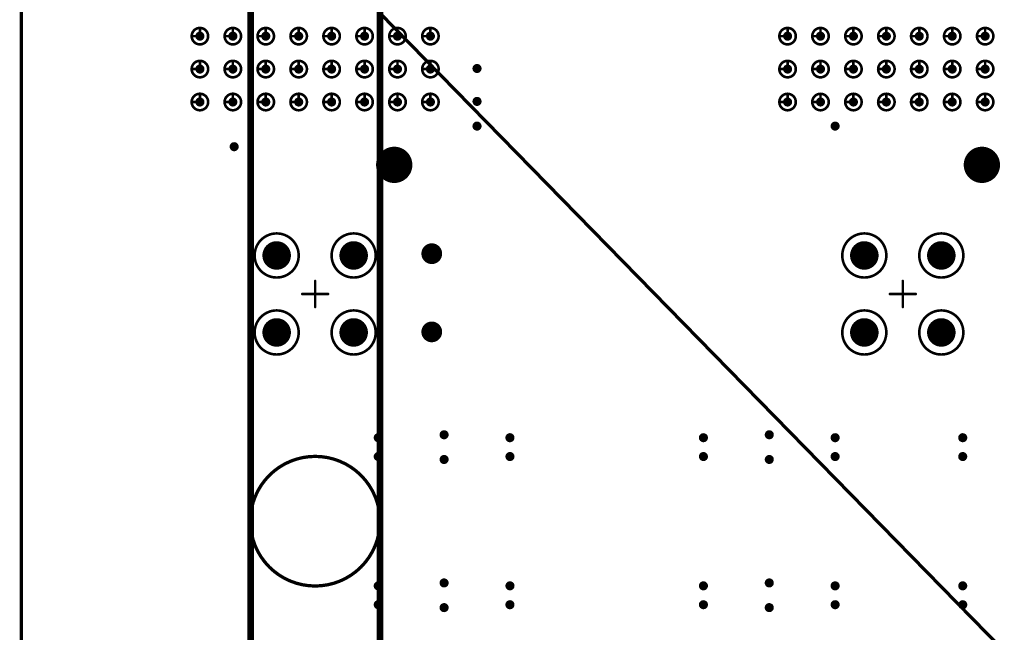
# Model space of a CAD drawing. Header units: millimetres. Extents: x 62 to 363, y 42 to 391.
# Tile 162 of 216: x 214 to 252, y 179 to 203. Entities that reach past the tile are written whole.
import ezdxf

# ---------------------------------------------------------------- set-up
doc = ezdxf.new("R2010")
doc.units = ezdxf.units.MM
for name, color, linetype in [('Mechanical8', 56, 'Continuous'), ('PadHoleLayer', 156, 'Continuous'), ('ViaHoleLayer', 16, 'Continuous')]:
    doc.layers.add(name, color=color, linetype=linetype)

# ---------------------------------------------------------------- blocks, each defined once
blk = doc.blocks.new('_150_80_B_1737')
at = {"layer": 'PadHoleLayer', "const_width": 0.4}
blk.add_lwpolyline([(-0.2, 0, 1), (0.2, 0, 1)], format="xyb", close=True, dxfattribs=at)
blk = doc.blocks.new('_150_80_B_1738')
at = {"layer": 'PadHoleLayer', "const_width": 0.4}
blk.add_lwpolyline([(-0.2, 0, 1), (0.2, 0, 1)], format="xyb", close=True, dxfattribs=at)
blk = doc.blocks.new('SAMTEC_SEAM_50_02_0_L_08_2_A_GP_K_TR_1850')
at = {"layer": 'Mechanical8'}
for points, const_width in [([(-30.798, 4.445, 1), (-31.433, 4.445, 1)], 0.1), ([(-31.14, 4.762, 1), (-31.09, 4.762, 1)], 0.05), ([(-29.528, 4.445, 1), (-30.163, 4.445, 1)], 0.1), ([(-29.87, 4.762, 1), (-29.82, 4.762, 1)], 0.05), ([(-28.258, 4.445, 1), (-28.892, 4.445, 1)], 0.1), ([(-28.6, 4.762, 1), (-28.55, 4.762, 1)], 0.05), ([(-31.457, 4.445, 1), (-31.408, 4.445, 1)], 0.05), ([(-31.14, 4.445, 1), (-31.09, 4.445, 1)], 0.05), ([(-31.14, 4.445, 1), (-31.09, 4.445, 1)], 0.05), ([(-30.823, 4.445, 1), (-30.773, 4.445, 1)], 0.05), ([(-30.823, 4.445, 1), (-30.773, 4.445, 1)], 0.05), ([(-30.187, 4.445, 1), (-30.138, 4.445, 1)], 0.05), ([(-29.87, 4.445, 1), (-29.82, 4.445, 1)], 0.05), ([(-29.87, 4.445, 1), (-29.82, 4.445, 1)], 0.05), ([(-29.553, 4.445, 1), (-29.503, 4.445, 1)], 0.05), ([(-29.553, 4.445, 1), (-29.503, 4.445, 1)], 0.05), ([(-28.917, 4.445, 1), (-28.868, 4.445, 1)], 0.05), ([(-28.6, 4.445, 1), (-28.55, 4.445, 1)], 0.05), ([(-28.6, 4.445, 1), (-28.55, 4.445, 1)], 0.05), ([(-28.283, 4.445, 1), (-28.233, 4.445, 1)], 0.05), ([(-28.283, 4.445, 1), (-28.233, 4.445, 1)], 0.05), ([(-30.798, 3.175, 1), (-31.433, 3.175, 1)], 0.1), ([(-31.14, 3.492, 1), (-31.09, 3.492, 1)], 0.05), ([(-29.528, 3.175, 1), (-30.163, 3.175, 1)], 0.1), ([(-29.87, 3.492, 1), (-29.82, 3.492, 1)], 0.05), ([(-28.258, 3.175, 1), (-28.892, 3.175, 1)], 0.1), ([(-28.6, 3.492, 1), (-28.55, 3.492, 1)], 0.05), ([(-31.457, 3.175, 1), (-31.408, 3.175, 1)], 0.05), ([(-31.14, 3.175, 1), (-31.09, 3.175, 1)], 0.05), ([(-31.14, 3.175, 1), (-31.09, 3.175, 1)], 0.05), ([(-30.823, 3.175, 1), (-30.773, 3.175, 1)], 0.05), ([(-30.823, 3.175, 1), (-30.773, 3.175, 1)], 0.05), ([(-30.187, 3.175, 1), (-30.138, 3.175, 1)], 0.05), ([(-29.87, 3.175, 1), (-29.82, 3.175, 1)], 0.05), ([(-29.87, 3.175, 1), (-29.82, 3.175, 1)], 0.05), ([(-29.553, 3.175, 1), (-29.503, 3.175, 1)], 0.05), ([(-29.553, 3.175, 1), (-29.503, 3.175, 1)], 0.05), ([(-28.917, 3.175, 1), (-28.868, 3.175, 1)], 0.05), ([(-28.6, 3.175, 1), (-28.55, 3.175, 1)], 0.05), ([(-28.6, 3.175, 1), (-28.55, 3.175, 1)], 0.05), ([(-28.283, 3.175, 1), (-28.233, 3.175, 1)], 0.05), ([(-28.283, 3.175, 1), (-28.233, 3.175, 1)], 0.05), ([(-39.155, 1.485, 1), (-40.855, 1.485, 1)], 0.1), ([(-36.185, 1.485, 1), (-37.885, 1.485, 1)], 0.1), ([(-39.505, 1.485, 1), (-40.505, 1.485, 1)], 0.1), ([(-40.03, 1.985, 1), (-39.98, 1.985, 1)], 0.05), ([(-36.535, 1.485, 1), (-37.535, 1.485, 1)], 0.1), ([(-37.06, 1.985, 1), (-37.01, 1.985, 1)], 0.05), ([(-30.798, 1.905, 1), (-31.433, 1.905, 1)], 0.1), ([(-31.457, 1.905, 1), (-31.408, 1.905, 1)], 0.05), ([(-31.14, 2.222, 1), (-31.09, 2.222, 1)], 0.05), ([(-31.14, 1.905, 1), (-31.09, 1.905, 1)], 0.05), ([(-31.14, 1.905, 1), (-31.09, 1.905, 1)], 0.05), ([(-30.823, 1.905, 1), (-30.773, 1.905, 1)], 0.05), ([(-30.823, 1.905, 1), (-30.773, 1.905, 1)], 0.05), ([(-29.528, 1.905, 1), (-30.163, 1.905, 1)], 0.1), ([(-30.187, 1.905, 1), (-30.138, 1.905, 1)], 0.05), ([(-29.87, 2.222, 1), (-29.82, 2.222, 1)], 0.05), ([(-29.87, 1.905, 1), (-29.82, 1.905, 1)], 0.05), ([(-29.87, 1.905, 1), (-29.82, 1.905, 1)], 0.05), ([(-29.553, 1.905, 1), (-29.503, 1.905, 1)], 0.05), ([(-29.553, 1.905, 1), (-29.503, 1.905, 1)], 0.05), ([(-28.258, 1.905, 1), (-28.892, 1.905, 1)], 0.1), ([(-28.917, 1.905, 1), (-28.868, 1.905, 1)], 0.05), ([(-28.6, 2.222, 1), (-28.55, 2.222, 1)], 0.05), ([(-28.6, 1.905, 1), (-28.55, 1.905, 1)], 0.05), ([(-28.6, 1.905, 1), (-28.55, 1.905, 1)], 0.05), ([(-28.283, 1.905, 1), (-28.233, 1.905, 1)], 0.05), ([(-28.283, 1.905, 1), (-28.233, 1.905, 1)], 0.05), ([(-40.88, 1.485, 1), (-40.83, 1.485, 1)], 0.05), ([(-40.53, 1.485, 1), (-40.48, 1.485, 1)], 0.05), ([(-40.53, 1.485, 1), (-40.48, 1.485, 1)], 0.05), ([(-40.03, 1.485, 1), (-39.98, 1.485, 1)], 0.05), ([(-40.03, 1.485, 1), (-39.98, 1.485, 1)], 0.05), ([(-40.03, 1.485, 1), (-39.98, 1.485, 1)], 0.05), ([(-40.03, 1.485, 1), (-39.98, 1.485, 1)], 0.05), ([(-39.53, 1.485, 1), (-39.48, 1.485, 1)], 0.05), ([(-39.53, 1.485, 1), (-39.48, 1.485, 1)], 0.05), ([(-39.18, 1.485, 1), (-39.13, 1.485, 1)], 0.05), ([(-37.91, 1.485, 1), (-37.86, 1.485, 1)], 0.05), ([(-37.56, 1.485, 1), (-37.51, 1.485, 1)], 0.05), ([(-37.56, 1.485, 1), (-37.51, 1.485, 1)], 0.05), ([(-37.06, 1.485, 1), (-37.01, 1.485, 1)], 0.05), ([(-37.06, 1.485, 1), (-37.01, 1.485, 1)], 0.05), ([(-37.06, 1.485, 1), (-37.01, 1.485, 1)], 0.05), ([(-37.06, 1.485, 1), (-37.01, 1.485, 1)], 0.05), ([(-36.56, 1.485, 1), (-36.51, 1.485, 1)], 0.05), ([(-36.56, 1.485, 1), (-36.51, 1.485, 1)], 0.05), ([(-36.21, 1.485, 1), (-36.16, 1.485, 1)], 0.05), ([(-40.03, 0.985, 1), (-39.98, 0.985, 1)], 0.05), ([(-37.06, 0.985, 1), (-37.01, 0.985, 1)], 0.05), ([(-30.798, 0.635, 1), (-31.433, 0.635, 1)], 0.1), ([(-31.14, 0.952, 1), (-31.09, 0.952, 1)], 0.05), ([(-29.528, 0.635, 1), (-30.163, 0.635, 1)], 0.1), ([(-29.87, 0.952, 1), (-29.82, 0.952, 1)], 0.05), ([(-28.258, 0.635, 1), (-28.892, 0.635, 1)], 0.1), ([(-28.6, 0.952, 1), (-28.55, 0.952, 1)], 0.05), ([(-38.545, 0.5, 1), (-38.495, 0.5, 1)], 0.05), ([(-31.457, 0.635, 1), (-31.408, 0.635, 1)], 0.05), ([(-31.14, 0.635, 1), (-31.09, 0.635, 1)], 0.05), ([(-31.14, 0.635, 1), (-31.09, 0.635, 1)], 0.05), ([(-30.823, 0.635, 1), (-30.773, 0.635, 1)], 0.05), ([(-30.823, 0.635, 1), (-30.773, 0.635, 1)], 0.05), ([(-30.187, 0.635, 1), (-30.138, 0.635, 1)], 0.05), ([(-29.87, 0.635, 1), (-29.82, 0.635, 1)], 0.05), ([(-29.87, 0.635, 1), (-29.82, 0.635, 1)], 0.05), ([(-29.553, 0.635, 1), (-29.503, 0.635, 1)], 0.05), ([(-29.553, 0.635, 1), (-29.503, 0.635, 1)], 0.05), ([(-28.917, 0.635, 1), (-28.868, 0.635, 1)], 0.05), ([(-28.6, 0.635, 1), (-28.55, 0.635, 1)], 0.05), ([(-28.6, 0.635, 1), (-28.55, 0.635, 1)], 0.05), ([(-28.283, 0.635, 1), (-28.233, 0.635, 1)], 0.05), ([(-28.283, 0.635, 1), (-28.233, 0.635, 1)], 0.05), ([(-39.045, 0, 1), (-38.995, 0, 1)], 0.05), ([(-38.545, 0, 1), (-38.495, 0, 1)], 0.05), ([(-38.545, 0, 1), (-38.495, 0, 1)], 0.05), ([(-38.545, 0, 1), (-38.495, 0, 1)], 0.05), ([(-38.545, 0, 1), (-38.495, 0, 1)], 0.05), ([(-38.045, 0, 1), (-37.995, 0, 1)], 0.05), ([(-30.798, -0.635, 1), (-31.433, -0.635, 1)], 0.1), ([(-31.14, -0.318, 1), (-31.09, -0.318, 1)], 0.05), ([(-29.528, -0.635, 1), (-30.163, -0.635, 1)], 0.1), ([(-29.87, -0.318, 1), (-29.82, -0.318, 1)], 0.05), ([(-28.258, -0.635, 1), (-28.892, -0.635, 1)], 0.1), ([(-28.6, -0.318, 1), (-28.55, -0.318, 1)], 0.05), ([(-39.155, -1.485, 1), (-40.855, -1.485, 1)], 0.1), ([(-38.545, -0.5, 1), (-38.495, -0.5, 1)], 0.05), ([(-36.185, -1.485, 1), (-37.885, -1.485, 1)], 0.1), ([(-31.457, -0.635, 1), (-31.408, -0.635, 1)], 0.05), ([(-31.14, -0.635, 1), (-31.09, -0.635, 1)], 0.05), ([(-31.14, -0.635, 1), (-31.09, -0.635, 1)], 0.05), ([(-30.823, -0.635, 1), (-30.773, -0.635, 1)], 0.05), ([(-30.823, -0.635, 1), (-30.773, -0.635, 1)], 0.05), ([(-30.187, -0.635, 1), (-30.138, -0.635, 1)], 0.05), ([(-29.87, -0.635, 1), (-29.82, -0.635, 1)], 0.05), ([(-29.87, -0.635, 1), (-29.82, -0.635, 1)], 0.05), ([(-29.553, -0.635, 1), (-29.503, -0.635, 1)], 0.05), ([(-29.553, -0.635, 1), (-29.503, -0.635, 1)], 0.05), ([(-28.917, -0.635, 1), (-28.868, -0.635, 1)], 0.05), ([(-28.6, -0.635, 1), (-28.55, -0.635, 1)], 0.05), ([(-28.6, -0.635, 1), (-28.55, -0.635, 1)], 0.05), ([(-28.283, -0.635, 1), (-28.233, -0.635, 1)], 0.05), ([(-28.283, -0.635, 1), (-28.233, -0.635, 1)], 0.05), ([(-39.505, -1.485, 1), (-40.505, -1.485, 1)], 0.1), ([(-40.03, -0.985, 1), (-39.98, -0.985, 1)], 0.05), ([(-36.535, -1.485, 1), (-37.535, -1.485, 1)], 0.1), ([(-37.06, -0.985, 1), (-37.01, -0.985, 1)], 0.05), ([(-40.88, -1.485, 1), (-40.83, -1.485, 1)], 0.05), ([(-40.53, -1.485, 1), (-40.48, -1.485, 1)], 0.05), ([(-40.53, -1.485, 1), (-40.48, -1.485, 1)], 0.05), ([(-40.03, -1.485, 1), (-39.98, -1.485, 1)], 0.05), ([(-40.03, -1.485, 1), (-39.98, -1.485, 1)], 0.05), ([(-40.03, -1.485, 1), (-39.98, -1.485, 1)], 0.05), ([(-40.03, -1.485, 1), (-39.98, -1.485, 1)], 0.05), ([(-39.53, -1.485, 1), (-39.48, -1.485, 1)], 0.05), ([(-39.53, -1.485, 1), (-39.48, -1.485, 1)], 0.05), ([(-39.18, -1.485, 1), (-39.13, -1.485, 1)], 0.05), ([(-37.91, -1.485, 1), (-37.86, -1.485, 1)], 0.05), ([(-37.56, -1.485, 1), (-37.51, -1.485, 1)], 0.05), ([(-37.56, -1.485, 1), (-37.51, -1.485, 1)], 0.05), ([(-37.06, -1.485, 1), (-37.01, -1.485, 1)], 0.05), ([(-37.06, -1.485, 1), (-37.01, -1.485, 1)], 0.05), ([(-37.06, -1.485, 1), (-37.01, -1.485, 1)], 0.05), ([(-37.06, -1.485, 1), (-37.01, -1.485, 1)], 0.05), ([(-36.56, -1.485, 1), (-36.51, -1.485, 1)], 0.05), ([(-36.56, -1.485, 1), (-36.51, -1.485, 1)], 0.05), ([(-36.21, -1.485, 1), (-36.16, -1.485, 1)], 0.05), ([(-30.798, -1.905, 1), (-31.433, -1.905, 1)], 0.1), ([(-31.457, -1.905, 1), (-31.408, -1.905, 1)], 0.05), ([(-31.14, -1.588, 1), (-31.09, -1.588, 1)], 0.05), ([(-31.14, -1.905, 1), (-31.09, -1.905, 1)], 0.05), ([(-31.14, -1.905, 1), (-31.09, -1.905, 1)], 0.05), ([(-30.823, -1.905, 1), (-30.773, -1.905, 1)], 0.05), ([(-30.823, -1.905, 1), (-30.773, -1.905, 1)], 0.05), ([(-29.528, -1.905, 1), (-30.163, -1.905, 1)], 0.1), ([(-30.187, -1.905, 1), (-30.138, -1.905, 1)], 0.05), ([(-29.87, -1.588, 1), (-29.82, -1.588, 1)], 0.05), ([(-29.87, -1.905, 1), (-29.82, -1.905, 1)], 0.05), ([(-29.87, -1.905, 1), (-29.82, -1.905, 1)], 0.05), ([(-29.553, -1.905, 1), (-29.503, -1.905, 1)], 0.05), ([(-29.553, -1.905, 1), (-29.503, -1.905, 1)], 0.05), ([(-28.258, -1.905, 1), (-28.892, -1.905, 1)], 0.1), ([(-28.917, -1.905, 1), (-28.868, -1.905, 1)], 0.05), ([(-28.6, -1.588, 1), (-28.55, -1.588, 1)], 0.05), ([(-28.6, -1.905, 1), (-28.55, -1.905, 1)], 0.05), ([(-28.6, -1.905, 1), (-28.55, -1.905, 1)], 0.05), ([(-28.283, -1.905, 1), (-28.233, -1.905, 1)], 0.05), ([(-28.283, -1.905, 1), (-28.233, -1.905, 1)], 0.05), ([(-40.03, -1.985, 1), (-39.98, -1.985, 1)], 0.05), ([(-37.06, -1.985, 1), (-37.01, -1.985, 1)], 0.05), ([(-32.89, -3.05, 1), (-34.19, -3.05, 1)], 0.1), ([(-33.565, -2.55, 1), (-33.515, -2.55, 1)], 0.05), ([(-34.215, -3.05, 1), (-34.165, -3.05, 1)], 0.05), ([(-34.065, -3.05, 1), (-34.015, -3.05, 1)], 0.05), ([(-33.565, -3.05, 1), (-33.515, -3.05, 1)], 0.05), ([(-33.565, -3.05, 1), (-33.515, -3.05, 1)], 0.05), ([(-33.565, -3.05, 1), (-33.515, -3.05, 1)], 0.05), ([(-33.565, -3.05, 1), (-33.515, -3.05, 1)], 0.05), ([(-33.065, -3.05, 1), (-33.015, -3.05, 1)], 0.05), ([(-32.915, -3.05, 1), (-32.865, -3.05, 1)], 0.05), ([(-30.798, -3.175, 1), (-31.433, -3.175, 1)], 0.1), ([(-31.14, -2.858, 1), (-31.09, -2.858, 1)], 0.05), ([(-29.528, -3.175, 1), (-30.163, -3.175, 1)], 0.1), ([(-29.87, -2.858, 1), (-29.82, -2.858, 1)], 0.05), ([(-28.258, -3.175, 1), (-28.892, -3.175, 1)], 0.1), ([(-28.6, -2.858, 1), (-28.55, -2.858, 1)], 0.05), ([(-31.457, -3.175, 1), (-31.408, -3.175, 1)], 0.05), ([(-31.14, -3.175, 1), (-31.09, -3.175, 1)], 0.05), ([(-31.14, -3.175, 1), (-31.09, -3.175, 1)], 0.05), ([(-30.823, -3.175, 1), (-30.773, -3.175, 1)], 0.05), ([(-30.823, -3.175, 1), (-30.773, -3.175, 1)], 0.05), ([(-30.187, -3.175, 1), (-30.138, -3.175, 1)], 0.05), ([(-29.87, -3.175, 1), (-29.82, -3.175, 1)], 0.05), ([(-29.87, -3.175, 1), (-29.82, -3.175, 1)], 0.05), ([(-29.553, -3.175, 1), (-29.503, -3.175, 1)], 0.05), ([(-29.553, -3.175, 1), (-29.503, -3.175, 1)], 0.05), ([(-28.917, -3.175, 1), (-28.868, -3.175, 1)], 0.05), ([(-28.6, -3.175, 1), (-28.55, -3.175, 1)], 0.05), ([(-28.6, -3.175, 1), (-28.55, -3.175, 1)], 0.05), ([(-28.283, -3.175, 1), (-28.233, -3.175, 1)], 0.05), ([(-28.283, -3.175, 1), (-28.233, -3.175, 1)], 0.05), ([(-33.565, -3.55, 1), (-33.515, -3.55, 1)], 0.05)]:
    blk.add_lwpolyline(points, format="xyb", close=True, dxfattribs=dict(at, const_width=const_width))
at = {"layer": 'Mechanical8', "const_width": 0.1}
for points in [[(-31.115, 4.762), (-31.115, 4.445)], [(-29.845, 4.762), (-29.845, 4.445)], [(-28.575, 4.762), (-28.575, 4.445)], [(-31.115, 4.445), (-30.798, 4.445)], [(-29.845, 4.445), (-29.528, 4.445)], [(-28.575, 4.445), (-28.258, 4.445)], [(-31.115, 3.492), (-31.115, 3.175)], [(-29.845, 3.492), (-29.845, 3.175)], [(-28.575, 3.492), (-28.575, 3.175)], [(-31.115, 3.175), (-30.798, 3.175)], [(-29.845, 3.175), (-29.528, 3.175)], [(-28.575, 3.175), (-28.258, 3.175)], [(-40.005, 1.985), (-40.005, 1.485)], [(-37.035, 1.985), (-37.035, 1.485)], [(-31.115, 2.222), (-31.115, 1.905)], [(-31.115, 1.905), (-30.798, 1.905)], [(-29.845, 2.222), (-29.845, 1.905)], [(-29.845, 1.905), (-29.528, 1.905)], [(-28.575, 2.222), (-28.575, 1.905)], [(-28.575, 1.905), (-28.258, 1.905)], [(-40.505, 1.485), (-40.005, 1.485)], [(-40.005, 1.485), (-40.005, 0.985)], [(-40.005, 1.485), (-39.505, 1.485)], [(-37.535, 1.485), (-37.035, 1.485)], [(-37.035, 1.485), (-37.035, 0.985)], [(-37.035, 1.485), (-36.535, 1.485)], [(-31.115, 0.952), (-31.115, 0.635)], [(-29.845, 0.952), (-29.845, 0.635)], [(-28.575, 0.952), (-28.575, 0.635)], [(-38.52, 0.5), (-38.52, 0)], [(-31.115, 0.635), (-30.798, 0.635)], [(-29.845, 0.635), (-29.528, 0.635)], [(-28.575, 0.635), (-28.258, 0.635)], [(-39.02, 0), (-38.52, 0)], [(-38.52, 0), (-38.52, -0.5)], [(-38.52, 0), (-38.02, 0)], [(-31.115, -0.318), (-31.115, -0.635)], [(-29.845, -0.318), (-29.845, -0.635)], [(-28.575, -0.318), (-28.575, -0.635)], [(-31.115, -0.635), (-30.798, -0.635)], [(-29.845, -0.635), (-29.528, -0.635)], [(-28.575, -0.635), (-28.258, -0.635)], [(-40.005, -0.985), (-40.005, -1.485)], [(-37.035, -0.985), (-37.035, -1.485)], [(-40.505, -1.485), (-40.005, -1.485)], [(-40.005, -1.485), (-40.005, -1.985)], [(-40.005, -1.485), (-39.505, -1.485)], [(-37.535, -1.485), (-37.035, -1.485)], [(-37.035, -1.485), (-37.035, -1.985)], [(-37.035, -1.485), (-36.535, -1.485)], [(-31.115, -1.588), (-31.115, -1.905)], [(-31.115, -1.905), (-30.798, -1.905)], [(-29.845, -1.588), (-29.845, -1.905)], [(-29.845, -1.905), (-29.528, -1.905)], [(-28.575, -1.588), (-28.575, -1.905)], [(-28.575, -1.905), (-28.258, -1.905)], [(-33.54, -2.55), (-33.54, -3.05)], [(-34.04, -3.05), (-33.54, -3.05)], [(-33.54, -3.05), (-33.54, -3.55)], [(-33.54, -3.05), (-33.04, -3.05)], [(-31.115, -2.858), (-31.115, -3.175)], [(-29.845, -2.858), (-29.845, -3.175)], [(-28.575, -2.858), (-28.575, -3.175)], [(-31.115, -3.175), (-30.798, -3.175)], [(-29.845, -3.175), (-29.528, -3.175)], [(-28.575, -3.175), (-28.258, -3.175)]]:
    blk.add_lwpolyline(points, dxfattribs=at)
at = {"layer": 'PadHoleLayer'}
for points, const_width in [([(-31.203, 4.445, 1), (-31.028, 4.445, 1)], 0.175), ([(-29.933, 4.445, 1), (-29.758, 4.445, 1)], 0.175), ([(-28.663, 4.445, 1), (-28.488, 4.445, 1)], 0.175), ([(-31.203, 3.175, 1), (-31.028, 3.175, 1)], 0.175), ([(-29.933, 3.175, 1), (-29.758, 3.175, 1)], 0.175), ([(-28.663, 3.175, 1), (-28.488, 3.175, 1)], 0.175), ([(-40.255, 1.485, 1), (-39.755, 1.485, 1)], 0.5), ([(-37.285, 1.485, 1), (-36.785, 1.485, 1)], 0.5), ([(-31.203, 1.905, 1), (-31.028, 1.905, 1)], 0.175), ([(-29.933, 1.905, 1), (-29.758, 1.905, 1)], 0.175), ([(-28.663, 1.905, 1), (-28.488, 1.905, 1)], 0.175), ([(-31.203, 0.635, 1), (-31.028, 0.635, 1)], 0.175), ([(-29.933, 0.635, 1), (-29.758, 0.635, 1)], 0.175), ([(-28.663, 0.635, 1), (-28.488, 0.635, 1)], 0.175), ([(-31.203, -0.635, 1), (-31.028, -0.635, 1)], 0.175), ([(-29.933, -0.635, 1), (-29.758, -0.635, 1)], 0.175), ([(-28.663, -0.635, 1), (-28.488, -0.635, 1)], 0.175), ([(-40.255, -1.485, 1), (-39.755, -1.485, 1)], 0.5), ([(-37.285, -1.485, 1), (-36.785, -1.485, 1)], 0.5), ([(-31.203, -1.905, 1), (-31.028, -1.905, 1)], 0.175), ([(-29.933, -1.905, 1), (-29.758, -1.905, 1)], 0.175), ([(-28.663, -1.905, 1), (-28.488, -1.905, 1)], 0.175), ([(-33.865, -3.05, 1), (-33.215, -3.05, 1)], 0.65), ([(-31.203, -3.175, 1), (-31.028, -3.175, 1)], 0.175), ([(-29.933, -3.175, 1), (-29.758, -3.175, 1)], 0.175), ([(-28.663, -3.175, 1), (-28.488, -3.175, 1)], 0.175)]:
    blk.add_lwpolyline(points, format="xyb", close=True, dxfattribs=dict(at, const_width=const_width))
blk = doc.blocks.new('SAMTEC_SEAM_50_02_0_L_08_2_A_GP_K_TR_1851')
at = {"layer": 'Mechanical8'}
for points, const_width in [([(-30.797, 4.445, 1), (-31.433, 4.445, 1)], 0.1), ([(-31.14, 4.763, 1), (-31.09, 4.763, 1)], 0.05), ([(-29.527, 4.445, 1), (-30.163, 4.445, 1)], 0.1), ([(-29.87, 4.763, 1), (-29.82, 4.763, 1)], 0.05), ([(-28.258, 4.445, 1), (-28.892, 4.445, 1)], 0.1), ([(-28.6, 4.763, 1), (-28.55, 4.763, 1)], 0.05), ([(-31.457, 4.445, 1), (-31.408, 4.445, 1)], 0.05), ([(-31.14, 4.445, 1), (-31.09, 4.445, 1)], 0.05), ([(-31.14, 4.445, 1), (-31.09, 4.445, 1)], 0.05), ([(-30.822, 4.445, 1), (-30.773, 4.445, 1)], 0.05), ([(-30.822, 4.445, 1), (-30.773, 4.445, 1)], 0.05), ([(-30.187, 4.445, 1), (-30.138, 4.445, 1)], 0.05), ([(-29.87, 4.445, 1), (-29.82, 4.445, 1)], 0.05), ([(-29.87, 4.445, 1), (-29.82, 4.445, 1)], 0.05), ([(-29.552, 4.445, 1), (-29.503, 4.445, 1)], 0.05), ([(-29.552, 4.445, 1), (-29.503, 4.445, 1)], 0.05), ([(-28.917, 4.445, 1), (-28.868, 4.445, 1)], 0.05), ([(-28.6, 4.445, 1), (-28.55, 4.445, 1)], 0.05), ([(-28.6, 4.445, 1), (-28.55, 4.445, 1)], 0.05), ([(-28.282, 4.445, 1), (-28.233, 4.445, 1)], 0.05), ([(-28.282, 4.445, 1), (-28.233, 4.445, 1)], 0.05), ([(-30.797, 3.175, 1), (-31.433, 3.175, 1)], 0.1), ([(-31.14, 3.493, 1), (-31.09, 3.493, 1)], 0.05), ([(-29.527, 3.175, 1), (-30.163, 3.175, 1)], 0.1), ([(-29.87, 3.493, 1), (-29.82, 3.493, 1)], 0.05), ([(-28.258, 3.175, 1), (-28.892, 3.175, 1)], 0.1), ([(-28.6, 3.493, 1), (-28.55, 3.493, 1)], 0.05), ([(-31.457, 3.175, 1), (-31.408, 3.175, 1)], 0.05), ([(-31.14, 3.175, 1), (-31.09, 3.175, 1)], 0.05), ([(-31.14, 3.175, 1), (-31.09, 3.175, 1)], 0.05), ([(-30.822, 3.175, 1), (-30.773, 3.175, 1)], 0.05), ([(-30.822, 3.175, 1), (-30.773, 3.175, 1)], 0.05), ([(-30.187, 3.175, 1), (-30.138, 3.175, 1)], 0.05), ([(-29.87, 3.175, 1), (-29.82, 3.175, 1)], 0.05), ([(-29.87, 3.175, 1), (-29.82, 3.175, 1)], 0.05), ([(-29.552, 3.175, 1), (-29.503, 3.175, 1)], 0.05), ([(-29.552, 3.175, 1), (-29.503, 3.175, 1)], 0.05), ([(-28.917, 3.175, 1), (-28.868, 3.175, 1)], 0.05), ([(-28.6, 3.175, 1), (-28.55, 3.175, 1)], 0.05), ([(-28.6, 3.175, 1), (-28.55, 3.175, 1)], 0.05), ([(-28.282, 3.175, 1), (-28.233, 3.175, 1)], 0.05), ([(-28.282, 3.175, 1), (-28.233, 3.175, 1)], 0.05), ([(-39.155, 1.485, 1), (-40.855, 1.485, 1)], 0.1), ([(-36.185, 1.485, 1), (-37.885, 1.485, 1)], 0.1), ([(-39.505, 1.485, 1), (-40.505, 1.485, 1)], 0.1), ([(-40.03, 1.985, 1), (-39.98, 1.985, 1)], 0.05), ([(-36.535, 1.485, 1), (-37.535, 1.485, 1)], 0.1), ([(-37.06, 1.985, 1), (-37.01, 1.985, 1)], 0.05), ([(-30.797, 1.905, 1), (-31.433, 1.905, 1)], 0.1), ([(-31.457, 1.905, 1), (-31.408, 1.905, 1)], 0.05), ([(-31.14, 2.223, 1), (-31.09, 2.223, 1)], 0.05), ([(-31.14, 1.905, 1), (-31.09, 1.905, 1)], 0.05), ([(-31.14, 1.905, 1), (-31.09, 1.905, 1)], 0.05), ([(-30.822, 1.905, 1), (-30.773, 1.905, 1)], 0.05), ([(-30.822, 1.905, 1), (-30.773, 1.905, 1)], 0.05), ([(-29.527, 1.905, 1), (-30.163, 1.905, 1)], 0.1), ([(-30.187, 1.905, 1), (-30.138, 1.905, 1)], 0.05), ([(-29.87, 2.223, 1), (-29.82, 2.223, 1)], 0.05), ([(-29.87, 1.905, 1), (-29.82, 1.905, 1)], 0.05), ([(-29.87, 1.905, 1), (-29.82, 1.905, 1)], 0.05), ([(-29.552, 1.905, 1), (-29.503, 1.905, 1)], 0.05), ([(-29.552, 1.905, 1), (-29.503, 1.905, 1)], 0.05), ([(-28.258, 1.905, 1), (-28.892, 1.905, 1)], 0.1), ([(-28.917, 1.905, 1), (-28.868, 1.905, 1)], 0.05), ([(-28.6, 2.223, 1), (-28.55, 2.223, 1)], 0.05), ([(-28.6, 1.905, 1), (-28.55, 1.905, 1)], 0.05), ([(-28.6, 1.905, 1), (-28.55, 1.905, 1)], 0.05), ([(-28.282, 1.905, 1), (-28.233, 1.905, 1)], 0.05), ([(-28.282, 1.905, 1), (-28.233, 1.905, 1)], 0.05), ([(-40.88, 1.485, 1), (-40.83, 1.485, 1)], 0.05), ([(-40.53, 1.485, 1), (-40.48, 1.485, 1)], 0.05), ([(-40.53, 1.485, 1), (-40.48, 1.485, 1)], 0.05), ([(-40.03, 1.485, 1), (-39.98, 1.485, 1)], 0.05), ([(-40.03, 1.485, 1), (-39.98, 1.485, 1)], 0.05), ([(-40.03, 1.485, 1), (-39.98, 1.485, 1)], 0.05), ([(-40.03, 1.485, 1), (-39.98, 1.485, 1)], 0.05), ([(-39.53, 1.485, 1), (-39.48, 1.485, 1)], 0.05), ([(-39.53, 1.485, 1), (-39.48, 1.485, 1)], 0.05), ([(-39.18, 1.485, 1), (-39.13, 1.485, 1)], 0.05), ([(-37.91, 1.485, 1), (-37.86, 1.485, 1)], 0.05), ([(-37.56, 1.485, 1), (-37.51, 1.485, 1)], 0.05), ([(-37.56, 1.485, 1), (-37.51, 1.485, 1)], 0.05), ([(-37.06, 1.485, 1), (-37.01, 1.485, 1)], 0.05), ([(-37.06, 1.485, 1), (-37.01, 1.485, 1)], 0.05), ([(-37.06, 1.485, 1), (-37.01, 1.485, 1)], 0.05), ([(-37.06, 1.485, 1), (-37.01, 1.485, 1)], 0.05), ([(-36.56, 1.485, 1), (-36.51, 1.485, 1)], 0.05), ([(-36.56, 1.485, 1), (-36.51, 1.485, 1)], 0.05), ([(-36.21, 1.485, 1), (-36.16, 1.485, 1)], 0.05), ([(-40.03, 0.985, 1), (-39.98, 0.985, 1)], 0.05), ([(-37.06, 0.985, 1), (-37.01, 0.985, 1)], 0.05), ([(-30.797, 0.635, 1), (-31.433, 0.635, 1)], 0.1), ([(-31.14, 0.953, 1), (-31.09, 0.953, 1)], 0.05), ([(-29.527, 0.635, 1), (-30.163, 0.635, 1)], 0.1), ([(-29.87, 0.953, 1), (-29.82, 0.953, 1)], 0.05), ([(-28.258, 0.635, 1), (-28.892, 0.635, 1)], 0.1), ([(-28.6, 0.953, 1), (-28.55, 0.953, 1)], 0.05), ([(-38.545, 0.5, 1), (-38.495, 0.5, 1)], 0.05), ([(-31.457, 0.635, 1), (-31.408, 0.635, 1)], 0.05), ([(-31.14, 0.635, 1), (-31.09, 0.635, 1)], 0.05), ([(-31.14, 0.635, 1), (-31.09, 0.635, 1)], 0.05), ([(-30.822, 0.635, 1), (-30.773, 0.635, 1)], 0.05), ([(-30.822, 0.635, 1), (-30.773, 0.635, 1)], 0.05), ([(-30.187, 0.635, 1), (-30.138, 0.635, 1)], 0.05), ([(-29.87, 0.635, 1), (-29.82, 0.635, 1)], 0.05), ([(-29.87, 0.635, 1), (-29.82, 0.635, 1)], 0.05), ([(-29.552, 0.635, 1), (-29.503, 0.635, 1)], 0.05), ([(-29.552, 0.635, 1), (-29.503, 0.635, 1)], 0.05), ([(-28.917, 0.635, 1), (-28.868, 0.635, 1)], 0.05), ([(-28.6, 0.635, 1), (-28.55, 0.635, 1)], 0.05), ([(-28.6, 0.635, 1), (-28.55, 0.635, 1)], 0.05), ([(-28.282, 0.635, 1), (-28.233, 0.635, 1)], 0.05), ([(-28.282, 0.635, 1), (-28.233, 0.635, 1)], 0.05), ([(-39.045, 0, 1), (-38.995, 0, 1)], 0.05), ([(-38.545, 0, 1), (-38.495, 0, 1)], 0.05), ([(-38.545, 0, 1), (-38.495, 0, 1)], 0.05), ([(-38.545, 0, 1), (-38.495, 0, 1)], 0.05), ([(-38.545, 0, 1), (-38.495, 0, 1)], 0.05), ([(-38.045, 0, 1), (-37.995, 0, 1)], 0.05), ([(-30.797, -0.635, 1), (-31.433, -0.635, 1)], 0.1), ([(-31.14, -0.317, 1), (-31.09, -0.317, 1)], 0.05), ([(-29.527, -0.635, 1), (-30.163, -0.635, 1)], 0.1), ([(-29.87, -0.317, 1), (-29.82, -0.317, 1)], 0.05), ([(-28.258, -0.635, 1), (-28.892, -0.635, 1)], 0.1), ([(-28.6, -0.317, 1), (-28.55, -0.317, 1)], 0.05), ([(-39.155, -1.485, 1), (-40.855, -1.485, 1)], 0.1), ([(-38.545, -0.5, 1), (-38.495, -0.5, 1)], 0.05), ([(-36.185, -1.485, 1), (-37.885, -1.485, 1)], 0.1), ([(-31.457, -0.635, 1), (-31.408, -0.635, 1)], 0.05), ([(-31.14, -0.635, 1), (-31.09, -0.635, 1)], 0.05), ([(-31.14, -0.635, 1), (-31.09, -0.635, 1)], 0.05), ([(-30.822, -0.635, 1), (-30.773, -0.635, 1)], 0.05), ([(-30.822, -0.635, 1), (-30.773, -0.635, 1)], 0.05), ([(-30.187, -0.635, 1), (-30.138, -0.635, 1)], 0.05), ([(-29.87, -0.635, 1), (-29.82, -0.635, 1)], 0.05), ([(-29.87, -0.635, 1), (-29.82, -0.635, 1)], 0.05), ([(-29.552, -0.635, 1), (-29.503, -0.635, 1)], 0.05), ([(-29.552, -0.635, 1), (-29.503, -0.635, 1)], 0.05), ([(-28.917, -0.635, 1), (-28.868, -0.635, 1)], 0.05), ([(-28.6, -0.635, 1), (-28.55, -0.635, 1)], 0.05), ([(-28.6, -0.635, 1), (-28.55, -0.635, 1)], 0.05), ([(-28.282, -0.635, 1), (-28.233, -0.635, 1)], 0.05), ([(-28.282, -0.635, 1), (-28.233, -0.635, 1)], 0.05), ([(-39.505, -1.485, 1), (-40.505, -1.485, 1)], 0.1), ([(-40.03, -0.985, 1), (-39.98, -0.985, 1)], 0.05), ([(-36.535, -1.485, 1), (-37.535, -1.485, 1)], 0.1), ([(-37.06, -0.985, 1), (-37.01, -0.985, 1)], 0.05), ([(-40.88, -1.485, 1), (-40.83, -1.485, 1)], 0.05), ([(-40.53, -1.485, 1), (-40.48, -1.485, 1)], 0.05), ([(-40.53, -1.485, 1), (-40.48, -1.485, 1)], 0.05), ([(-40.03, -1.485, 1), (-39.98, -1.485, 1)], 0.05), ([(-40.03, -1.485, 1), (-39.98, -1.485, 1)], 0.05), ([(-40.03, -1.485, 1), (-39.98, -1.485, 1)], 0.05), ([(-40.03, -1.485, 1), (-39.98, -1.485, 1)], 0.05), ([(-39.53, -1.485, 1), (-39.48, -1.485, 1)], 0.05), ([(-39.53, -1.485, 1), (-39.48, -1.485, 1)], 0.05), ([(-39.18, -1.485, 1), (-39.13, -1.485, 1)], 0.05), ([(-37.91, -1.485, 1), (-37.86, -1.485, 1)], 0.05), ([(-37.56, -1.485, 1), (-37.51, -1.485, 1)], 0.05), ([(-37.56, -1.485, 1), (-37.51, -1.485, 1)], 0.05), ([(-37.06, -1.485, 1), (-37.01, -1.485, 1)], 0.05), ([(-37.06, -1.485, 1), (-37.01, -1.485, 1)], 0.05), ([(-37.06, -1.485, 1), (-37.01, -1.485, 1)], 0.05), ([(-37.06, -1.485, 1), (-37.01, -1.485, 1)], 0.05), ([(-36.56, -1.485, 1), (-36.51, -1.485, 1)], 0.05), ([(-36.56, -1.485, 1), (-36.51, -1.485, 1)], 0.05), ([(-36.21, -1.485, 1), (-36.16, -1.485, 1)], 0.05), ([(-30.797, -1.905, 1), (-31.433, -1.905, 1)], 0.1), ([(-31.457, -1.905, 1), (-31.408, -1.905, 1)], 0.05), ([(-31.14, -1.587, 1), (-31.09, -1.587, 1)], 0.05), ([(-31.14, -1.905, 1), (-31.09, -1.905, 1)], 0.05), ([(-31.14, -1.905, 1), (-31.09, -1.905, 1)], 0.05), ([(-30.822, -1.905, 1), (-30.773, -1.905, 1)], 0.05), ([(-30.822, -1.905, 1), (-30.773, -1.905, 1)], 0.05), ([(-29.527, -1.905, 1), (-30.163, -1.905, 1)], 0.1), ([(-30.187, -1.905, 1), (-30.138, -1.905, 1)], 0.05), ([(-29.87, -1.587, 1), (-29.82, -1.587, 1)], 0.05), ([(-29.87, -1.905, 1), (-29.82, -1.905, 1)], 0.05), ([(-29.87, -1.905, 1), (-29.82, -1.905, 1)], 0.05), ([(-29.552, -1.905, 1), (-29.503, -1.905, 1)], 0.05), ([(-29.552, -1.905, 1), (-29.503, -1.905, 1)], 0.05), ([(-28.258, -1.905, 1), (-28.892, -1.905, 1)], 0.1), ([(-28.917, -1.905, 1), (-28.868, -1.905, 1)], 0.05), ([(-28.6, -1.587, 1), (-28.55, -1.587, 1)], 0.05), ([(-28.6, -1.905, 1), (-28.55, -1.905, 1)], 0.05), ([(-28.6, -1.905, 1), (-28.55, -1.905, 1)], 0.05), ([(-28.282, -1.905, 1), (-28.233, -1.905, 1)], 0.05), ([(-28.282, -1.905, 1), (-28.233, -1.905, 1)], 0.05), ([(-40.03, -1.985, 1), (-39.98, -1.985, 1)], 0.05), ([(-37.06, -1.985, 1), (-37.01, -1.985, 1)], 0.05), ([(-32.89, -3.05, 1), (-34.19, -3.05, 1)], 0.1), ([(-33.565, -2.55, 1), (-33.515, -2.55, 1)], 0.05), ([(-34.215, -3.05, 1), (-34.165, -3.05, 1)], 0.05), ([(-34.065, -3.05, 1), (-34.015, -3.05, 1)], 0.05), ([(-33.565, -3.05, 1), (-33.515, -3.05, 1)], 0.05), ([(-33.565, -3.05, 1), (-33.515, -3.05, 1)], 0.05), ([(-33.565, -3.05, 1), (-33.515, -3.05, 1)], 0.05), ([(-33.565, -3.05, 1), (-33.515, -3.05, 1)], 0.05), ([(-33.065, -3.05, 1), (-33.015, -3.05, 1)], 0.05), ([(-32.915, -3.05, 1), (-32.865, -3.05, 1)], 0.05), ([(-30.797, -3.175, 1), (-31.433, -3.175, 1)], 0.1), ([(-31.14, -2.857, 1), (-31.09, -2.857, 1)], 0.05), ([(-29.527, -3.175, 1), (-30.163, -3.175, 1)], 0.1), ([(-29.87, -2.857, 1), (-29.82, -2.857, 1)], 0.05), ([(-28.258, -3.175, 1), (-28.892, -3.175, 1)], 0.1), ([(-28.6, -2.857, 1), (-28.55, -2.857, 1)], 0.05), ([(-31.457, -3.175, 1), (-31.408, -3.175, 1)], 0.05), ([(-31.14, -3.175, 1), (-31.09, -3.175, 1)], 0.05), ([(-31.14, -3.175, 1), (-31.09, -3.175, 1)], 0.05), ([(-30.822, -3.175, 1), (-30.773, -3.175, 1)], 0.05), ([(-30.822, -3.175, 1), (-30.773, -3.175, 1)], 0.05), ([(-30.187, -3.175, 1), (-30.138, -3.175, 1)], 0.05), ([(-29.87, -3.175, 1), (-29.82, -3.175, 1)], 0.05), ([(-29.87, -3.175, 1), (-29.82, -3.175, 1)], 0.05), ([(-29.552, -3.175, 1), (-29.503, -3.175, 1)], 0.05), ([(-29.552, -3.175, 1), (-29.503, -3.175, 1)], 0.05), ([(-28.917, -3.175, 1), (-28.868, -3.175, 1)], 0.05), ([(-28.6, -3.175, 1), (-28.55, -3.175, 1)], 0.05), ([(-28.6, -3.175, 1), (-28.55, -3.175, 1)], 0.05), ([(-28.282, -3.175, 1), (-28.233, -3.175, 1)], 0.05), ([(-28.282, -3.175, 1), (-28.233, -3.175, 1)], 0.05), ([(-33.565, -3.55, 1), (-33.515, -3.55, 1)], 0.05), ([(-30.797, -4.445, 1), (-31.433, -4.445, 1)], 0.1), ([(-31.14, -4.127, 1), (-31.09, -4.127, 1)], 0.05), ([(-29.527, -4.445, 1), (-30.163, -4.445, 1)], 0.1), ([(-29.87, -4.127, 1), (-29.82, -4.127, 1)], 0.05), ([(-28.258, -4.445, 1), (-28.892, -4.445, 1)], 0.1), ([(-28.6, -4.127, 1), (-28.55, -4.127, 1)], 0.05), ([(-31.457, -4.445, 1), (-31.408, -4.445, 1)], 0.05), ([(-31.14, -4.445, 1), (-31.09, -4.445, 1)], 0.05), ([(-31.14, -4.445, 1), (-31.09, -4.445, 1)], 0.05), ([(-30.822, -4.445, 1), (-30.773, -4.445, 1)], 0.05), ([(-30.822, -4.445, 1), (-30.773, -4.445, 1)], 0.05), ([(-30.187, -4.445, 1), (-30.138, -4.445, 1)], 0.05), ([(-29.87, -4.445, 1), (-29.82, -4.445, 1)], 0.05), ([(-29.87, -4.445, 1), (-29.82, -4.445, 1)], 0.05), ([(-29.552, -4.445, 1), (-29.503, -4.445, 1)], 0.05), ([(-29.552, -4.445, 1), (-29.503, -4.445, 1)], 0.05), ([(-28.917, -4.445, 1), (-28.868, -4.445, 1)], 0.05), ([(-28.6, -4.445, 1), (-28.55, -4.445, 1)], 0.05), ([(-28.6, -4.445, 1), (-28.55, -4.445, 1)], 0.05), ([(-28.282, -4.445, 1), (-28.233, -4.445, 1)], 0.05), ([(-28.282, -4.445, 1), (-28.233, -4.445, 1)], 0.05)]:
    blk.add_lwpolyline(points, format="xyb", close=True, dxfattribs=dict(at, const_width=const_width))
at = {"layer": 'Mechanical8', "const_width": 0.1}
for points in [[(-31.115, 4.763), (-31.115, 4.445)], [(-29.845, 4.763), (-29.845, 4.445)], [(-28.575, 4.763), (-28.575, 4.445)], [(-31.115, 4.445), (-30.797, 4.445)], [(-29.845, 4.445), (-29.527, 4.445)], [(-28.575, 4.445), (-28.258, 4.445)], [(-31.115, 3.493), (-31.115, 3.175)], [(-29.845, 3.493), (-29.845, 3.175)], [(-28.575, 3.493), (-28.575, 3.175)], [(-31.115, 3.175), (-30.797, 3.175)], [(-29.845, 3.175), (-29.527, 3.175)], [(-28.575, 3.175), (-28.258, 3.175)], [(-40.005, 1.985), (-40.005, 1.485)], [(-37.035, 1.985), (-37.035, 1.485)], [(-31.115, 2.223), (-31.115, 1.905)], [(-31.115, 1.905), (-30.797, 1.905)], [(-29.845, 2.223), (-29.845, 1.905)], [(-29.845, 1.905), (-29.527, 1.905)], [(-28.575, 2.223), (-28.575, 1.905)], [(-28.575, 1.905), (-28.258, 1.905)], [(-40.505, 1.485), (-40.005, 1.485)], [(-40.005, 1.485), (-40.005, 0.985)], [(-40.005, 1.485), (-39.505, 1.485)], [(-37.535, 1.485), (-37.035, 1.485)], [(-37.035, 1.485), (-37.035, 0.985)], [(-37.035, 1.485), (-36.535, 1.485)], [(-31.115, 0.953), (-31.115, 0.635)], [(-29.845, 0.953), (-29.845, 0.635)], [(-28.575, 0.953), (-28.575, 0.635)], [(-38.52, 0.5), (-38.52, 0)], [(-31.115, 0.635), (-30.797, 0.635)], [(-29.845, 0.635), (-29.527, 0.635)], [(-28.575, 0.635), (-28.258, 0.635)], [(-39.02, 0), (-38.52, 0)], [(-38.52, 0), (-38.52, -0.5)], [(-38.52, 0), (-38.02, 0)], [(-31.115, -0.317), (-31.115, -0.635)], [(-29.845, -0.317), (-29.845, -0.635)], [(-28.575, -0.317), (-28.575, -0.635)], [(-31.115, -0.635), (-30.797, -0.635)], [(-29.845, -0.635), (-29.527, -0.635)], [(-28.575, -0.635), (-28.258, -0.635)], [(-40.005, -0.985), (-40.005, -1.485)], [(-37.035, -0.985), (-37.035, -1.485)], [(-40.505, -1.485), (-40.005, -1.485)], [(-40.005, -1.485), (-40.005, -1.985)], [(-40.005, -1.485), (-39.505, -1.485)], [(-37.535, -1.485), (-37.035, -1.485)], [(-37.035, -1.485), (-37.035, -1.985)], [(-37.035, -1.485), (-36.535, -1.485)], [(-31.115, -1.587), (-31.115, -1.905)], [(-31.115, -1.905), (-30.797, -1.905)], [(-29.845, -1.587), (-29.845, -1.905)], [(-29.845, -1.905), (-29.527, -1.905)], [(-28.575, -1.587), (-28.575, -1.905)], [(-28.575, -1.905), (-28.258, -1.905)], [(-33.54, -2.55), (-33.54, -3.05)], [(-34.04, -3.05), (-33.54, -3.05)], [(-33.54, -3.05), (-33.54, -3.55)], [(-33.54, -3.05), (-33.04, -3.05)], [(-31.115, -2.857), (-31.115, -3.175)], [(-29.845, -2.857), (-29.845, -3.175)], [(-28.575, -2.857), (-28.575, -3.175)], [(-31.115, -3.175), (-30.797, -3.175)], [(-29.845, -3.175), (-29.527, -3.175)], [(-28.575, -3.175), (-28.258, -3.175)], [(-31.115, -4.127), (-31.115, -4.445)], [(-29.845, -4.127), (-29.845, -4.445)], [(-28.575, -4.127), (-28.575, -4.445)], [(-31.115, -4.445), (-30.797, -4.445)], [(-29.845, -4.445), (-29.527, -4.445)], [(-28.575, -4.445), (-28.258, -4.445)]]:
    blk.add_lwpolyline(points, dxfattribs=at)
at = {"layer": 'PadHoleLayer'}
for points, const_width in [([(-31.203, 4.445, 1), (-31.027, 4.445, 1)], 0.175), ([(-29.933, 4.445, 1), (-29.757, 4.445, 1)], 0.175), ([(-28.663, 4.445, 1), (-28.487, 4.445, 1)], 0.175), ([(-31.203, 3.175, 1), (-31.027, 3.175, 1)], 0.175), ([(-29.933, 3.175, 1), (-29.757, 3.175, 1)], 0.175), ([(-28.663, 3.175, 1), (-28.487, 3.175, 1)], 0.175), ([(-40.255, 1.485, 1), (-39.755, 1.485, 1)], 0.5), ([(-37.285, 1.485, 1), (-36.785, 1.485, 1)], 0.5), ([(-31.203, 1.905, 1), (-31.027, 1.905, 1)], 0.175), ([(-29.933, 1.905, 1), (-29.757, 1.905, 1)], 0.175), ([(-28.663, 1.905, 1), (-28.487, 1.905, 1)], 0.175), ([(-31.203, 0.635, 1), (-31.027, 0.635, 1)], 0.175), ([(-29.933, 0.635, 1), (-29.757, 0.635, 1)], 0.175), ([(-28.663, 0.635, 1), (-28.487, 0.635, 1)], 0.175), ([(-31.203, -0.635, 1), (-31.027, -0.635, 1)], 0.175), ([(-29.933, -0.635, 1), (-29.757, -0.635, 1)], 0.175), ([(-28.663, -0.635, 1), (-28.487, -0.635, 1)], 0.175), ([(-40.255, -1.485, 1), (-39.755, -1.485, 1)], 0.5), ([(-37.285, -1.485, 1), (-36.785, -1.485, 1)], 0.5), ([(-31.203, -1.905, 1), (-31.027, -1.905, 1)], 0.175), ([(-29.933, -1.905, 1), (-29.757, -1.905, 1)], 0.175), ([(-28.663, -1.905, 1), (-28.487, -1.905, 1)], 0.175), ([(-33.865, -3.05, 1), (-33.215, -3.05, 1)], 0.65), ([(-31.203, -3.175, 1), (-31.027, -3.175, 1)], 0.175), ([(-29.933, -3.175, 1), (-29.757, -3.175, 1)], 0.175), ([(-28.663, -3.175, 1), (-28.487, -3.175, 1)], 0.175), ([(-31.203, -4.445, 1), (-31.027, -4.445, 1)], 0.175), ([(-29.933, -4.445, 1), (-29.757, -4.445, 1)], 0.175), ([(-28.663, -4.445, 1), (-28.487, -4.445, 1)], 0.175)]:
    blk.add_lwpolyline(points, format="xyb", close=True, dxfattribs=dict(at, const_width=const_width))

msp = doc.modelspace()

# ---------------------------------------------------------------- linework, layer by layer
at = {"layer": 'Mechanical8'}
for points, const_width in [([(223.044, 150.654), (223.044, 310.6)], 0.254), ([(228.032, 150.569), (228.032, 310.515)], 0.254), ([(214.2, 76.2), (214.2, 217.25)], 0.127), ([(214.2, 217.25), (352.2, 76.2)], 0.127)]:
    msp.add_lwpolyline(points, dxfattribs=dict(at, const_width=const_width))
for points, const_width in [([(228.032, 183.515, 1), (223.032, 183.515, 1)], 0.127), ([(223.001, 183.515, 1), (223.064, 183.515, 1)], 0.0635), ([(228.001, 183.515, 1), (228.064, 183.515, 1)], 0.0635)]:
    msp.add_lwpolyline(points, format="xyb", close=True, dxfattribs=dict(at, const_width=const_width))
at = {"layer": 'ViaHoleLayer', "const_width": 0.175}
for points in [[(231.687, 200.977, 1), (231.863, 200.977, 1)], [(231.687, 199.708, 1), (231.863, 199.708, 1)], [(231.687, 198.755, 1), (231.863, 198.755, 1)], [(245.499, 198.755, 1), (245.674, 198.755, 1)], [(222.321, 197.961, 1), (222.496, 197.961, 1)], [(227.877, 186.736, 1), (228.053, 186.736, 1)], [(230.417, 186.849, 1), (230.593, 186.849, 1)], [(232.957, 186.736, 1), (233.133, 186.736, 1)], [(240.419, 186.736, 1), (240.594, 186.736, 1)], [(242.959, 186.849, 1), (243.134, 186.849, 1)], [(245.499, 186.736, 1), (245.674, 186.736, 1)], [(250.42, 186.736, 1), (250.595, 186.736, 1)], [(227.877, 186.009, 1), (228.053, 186.009, 1)], [(232.957, 186.009, 1), (233.133, 186.009, 1)], [(240.419, 186.009, 1), (240.594, 186.009, 1)], [(245.499, 186.009, 1), (245.674, 186.009, 1)], [(250.42, 186.009, 1), (250.595, 186.009, 1)], [(230.417, 185.896, 1), (230.593, 185.896, 1)], [(242.959, 185.896, 1), (243.134, 185.896, 1)], [(227.877, 181.021, 1), (228.053, 181.021, 1)], [(230.417, 181.134, 1), (230.593, 181.134, 1)], [(232.957, 181.021, 1), (233.133, 181.021, 1)], [(240.419, 181.021, 1), (240.594, 181.021, 1)], [(242.959, 181.134, 1), (243.134, 181.134, 1)], [(245.499, 181.021, 1), (245.674, 181.021, 1)], [(250.42, 181.021, 1), (250.595, 181.021, 1)], [(227.877, 180.294, 1), (228.053, 180.294, 1)], [(232.957, 180.294, 1), (233.133, 180.294, 1)], [(240.419, 180.294, 1), (240.594, 180.294, 1)], [(245.499, 180.294, 1), (245.674, 180.294, 1)], [(250.42, 180.294, 1), (250.595, 180.294, 1)], [(230.417, 180.181, 1), (230.593, 180.181, 1)], [(242.959, 180.181, 1), (243.134, 180.181, 1)]]:
    msp.add_lwpolyline(points, format="xyb", close=True, dxfattribs=at)

# ---------------------------------------------------------------- block references
for name, p, rotation in [('SAMTEC_SEAM_50_02_0_L_08_2_A_GP_K_TR_1851', (225.532, 230.8), 90), ('SAMTEC_SEAM_50_02_0_L_08_2_A_GP_K_TR_1850', (248.197, 230.8), 90), ('_150_80_B_1737', (230.029, 193.834), 180), ('_150_80_B_1738', (230.029, 190.817), 180)]:
    msp.add_blockref(name, p, dxfattribs=dict(rotation=rotation))

doc.saveas('drawing.dxf')
